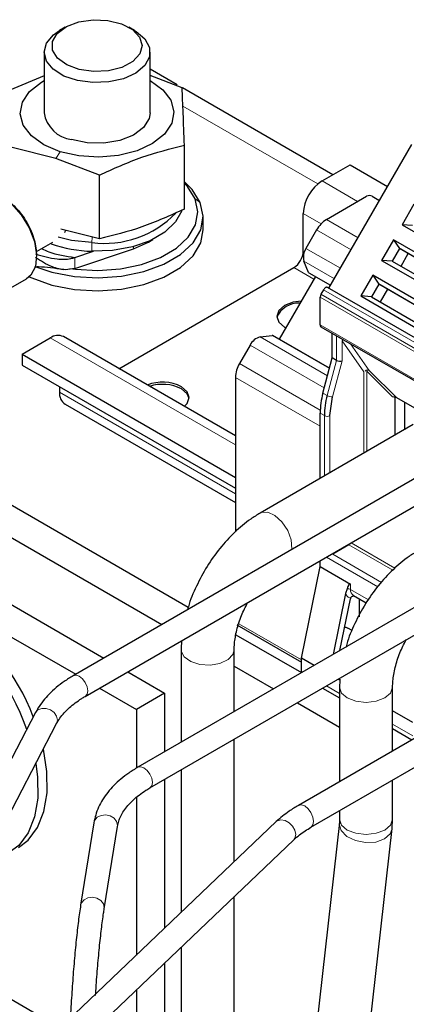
# Model space of a CAD drawing. Header units: millimetres. Extents: x 5 to 418, y -47 to 292.
# Tile 36 of 46: x 341.47 to 349.24, y 124.56 to 144.36. Entities that reach past the tile are written whole.
import ezdxf

# ---------------------------------------------------------------- set-up
doc = ezdxf.new("R2010")
doc.units = ezdxf.units.MM

msp = doc.modelspace()

# ---------------------------------------------------------------- linework, layer by layer
at = {"color": 7, "linetype": 'Continuous', "lineweight": 25}
for p, q in [((342.3812, 144.2104), (342.2681, 144.145)), ((343.7768, 144.145), (343.6637, 144.2104)), ((341.9558, 143.7097), (341.9558, 142.4903)), ((344.0891, 142.4903), (344.0891, 143.7097)), ((344.6359, 143.0513), (344.0891, 143.3669)), ((341.9558, 143.2347), (341.2666, 142.9454)), ((344.7324, 142.9913), (344.0891, 143.2375)), ((347.7658, 141.2444), (344.7378, 142.9924)), ((342.1905, 141.5716), (341.3126, 141.7903)), ((344.7783, 140.5546), (344.7783, 141.8362)), ((347.6864, 138.963), (349.353, 141.8498)), ((343.0684, 141.2357), (342.1905, 141.5716)), ((347.5479, 141.1186), (348.1136, 141.4452)), ((348.1136, 141.4452), (348.868, 141.0097)), ((343.0684, 139.954), (343.0684, 141.2357)), ((347.6386, 140.3446), (348.4454, 140.8104)), ((348.5586, 140.8104), (348.6906, 140.7342)), ((348.6906, 140.7342), (348.7181, 140.7501)), ((349.3979, 140.6537), (349.158, 140.2382)), ((345.1558, 140.1387), (345.1558, 140.4)), ((347.1708, 139.7033), (347.1708, 140.4654)), ((349.158, 140.2382), (350.2987, 139.5797)), ((349.3706, 140.2231), (349.158, 140.2382)), ((343.0684, 139.954), (342.2916, 140.1476)), ((347.4386, 140.1335), (347.2252, 139.7638)), ((341.8012, 139.6991), (342.1341, 139.8913)), ((348.9846, 139.9378), (348.7447, 139.5223)), ((350.1253, 139.2793), (348.9846, 139.9378)), ((348.9846, 139.9378), (349.1039, 139.7612)), ((342.5751, 139.3617), (343.7538, 139.7531)), ((342.5751, 139.5795), (342.9531, 139.705)), ((349.1039, 139.7612), (348.9572, 139.5072)), ((350.0787, 139.1985), (349.1039, 139.7612)), ((349.1039, 139.7612), (349.1306, 139.7458)), ((350.0787, 139.1985), (349.1306, 139.7458)), ((349.1373, 139.4033), (349.2839, 139.6573)), ((347.2777, 139.2799), (347.1828, 139.5063)), ((348.7447, 139.5223), (349.8854, 138.8637)), ((348.9572, 139.5072), (348.7447, 139.5223)), ((348.9572, 139.5072), (349.932, 138.9445)), ((343.4617, 137.3443), (346.9823, 139.3767)), ((347.4135, 139.197), (346.6869, 137.9384)), ((347.2849, 139.2713), (347.7195, 139.0204)), ((348.5713, 139.2219), (348.3313, 138.8063)), ((349.712, 138.5634), (348.5713, 139.2219)), ((348.5713, 139.2219), (348.6906, 139.0453)), ((340.5458, 138.5431), (341.6046, 139.1544)), ((348.6906, 139.0453), (348.5439, 138.7913)), ((349.6653, 138.4826), (348.6906, 139.0453)), ((348.6906, 139.0453), (348.7172, 139.0299)), ((349.6653, 138.4826), (348.7172, 139.0299)), ((347.5797, 138.9323), (347.5268, 138.8406)), ((349.9036, 137.6831), (347.6597, 138.9784)), ((348.3313, 138.8063), (349.472, 138.1478)), ((348.5439, 138.7913), (348.3313, 138.8063)), ((348.5439, 138.7913), (349.5187, 138.2286)), ((348.7239, 138.6874), (348.8706, 138.9414)), ((347.5102, 138.224), (347.5102, 138.7849)), ((346.3036, 137.9835), (346.5472, 138.0146)), ((347.7003, 137.3533), (346.5582, 138.0127)), ((347.5268, 138.1874), (349.7707, 136.892)), ((347.7554, 137.5599), (347.7554, 138.0554)), ((341.514, 137.6353), (342.0796, 137.9618)), ((345.8056, 135.9912), (342.3463, 137.9883)), ((346.1019, 137.8181), (345.8884, 137.4484)), ((341.514, 137.6353), (345.8056, 135.1578)), ((341.514, 137.6353), (341.514, 137.4175)), ((341.514, 137.4175), (345.8056, 134.94)), ((347.5671, 136.8539), (347.7554, 137.5599)), ((347.8402, 137.5109), (347.7554, 137.5599)), ((349.0497, 136.7581), (348.4975, 137.3104)), ((337.1357, 137.0058), (344.8568, 132.5484)), ((345.8056, 137.1696), (345.8056, 134.0656)), ((342.2682, 136.9821), (342.2682, 136.8731)), ((336.5699, 136.6792), (344.3279, 132.2006)), ((342.3787, 136.6289), (345.8056, 134.6506)), ((347.7082, 136.3997), (347.7617, 136.7806)), ((349.0187, 136.0092), (349.0187, 136.77)), ((349.8742, 136.2821), (349.0497, 136.7581)), ((349.2073, 136.6671), (349.2073, 136.118)), ((347.5102, 135.1384), (347.5102, 136.4487)), ((349.3838, 136.2199), (346.3008, 134.4402)), ((349.6718, 135.2855), (342.5442, 131.1708)), ((336.8376, 135.1743), (343.1584, 131.5254)), ((336.2719, 134.8478), (342.5927, 131.1989)), ((342.7842, 130.7551), (349.6458, 134.7163)), ((351.9157, 133.9901), (343.8453, 129.3312)), ((347.5102, 133.3683), (347.5102, 133.4834)), ((344.0853, 128.9155), (351.8897, 133.4209)), ((347.1331, 131.5254), (347.5102, 133.3683)), ((347.5102, 133.3683), (348.1231, 133.0145)), ((348.0507, 132.9183), (348.0214, 132.8268)), ((348.0214, 132.8268), (347.7697, 131.5967)), ((347.9063, 131.6756), (348.1198, 132.7187)), ((348.1783, 132.7836), (348.4366, 132.6345)), ((354.1336, 132.6408), (347.0724, 128.5644)), ((345.8332, 132.1922), (347.1331, 131.4418)), ((347.3258, 128.1256), (354.1336, 132.0557)), ((348.1524, 132.0775), (348.0641, 132.1285)), ((345.8174, 131.9939), (347.1344, 131.2336)), ((344.7142, 131.6921), (344.7142, 129.8328)), ((345.7808, 130.4486), (345.7808, 131.6921)), ((347.3896, 131.3773), (347.1331, 131.5254)), ((347.1331, 131.2582), (347.1331, 131.5254)), ((345.7808, 131.3618), (346.5718, 130.9052)), ((343.6384, 131.2483), (344.3801, 130.8202)), ((347.1331, 131.2582), (347.1344, 131.2336)), ((347.9098, 131.077), (347.8696, 131.1002)), ((343.0728, 130.9217), (343.8144, 130.4936)), ((347.5601, 130.9215), (347.9008, 130.7248)), ((347.9008, 130.941), (347.9008, 129.0427)), ((348.9675, 129.6584), (348.9675, 130.941)), ((344.3801, 130.8202), (343.8144, 130.4936)), ((344.3801, 130.8202), (344.3801, 129.64)), ((343.8144, 130.4936), (343.8144, 129.3116)), ((347.0518, 130.6281), (347.9008, 130.1379)), ((341.7835, 130.4291), (339.3355, 125.7338)), ((349.377, 130.23), (348.9675, 130.4664)), ((339.7612, 125.5119), (342.2091, 130.2072)), ((348.9675, 130.109), (349.3577, 129.8837)), ((345.7808, 127.4287), (345.7808, 129.8943)), ((344.3801, 129.0857), (344.3801, 126.0932)), ((344.7142, 129.2786), (344.7142, 126.4117)), ((348.9675, 128.286), (348.9675, 129.0734)), ((343.8144, 128.7211), (343.8144, 125.5538)), ((347.9008, 128.4576), (347.9008, 128.286)), ((346.6288, 128.2372), (342.4186, 124.2229)), ((342.9587, 128.2151), (342.6924, 126.5578)), ((343.1663, 126.4817), (343.4326, 128.1389)), ((347.8973, 128.2179), (347.3643, 123.4729)), ((347.9008, 128.286), (347.8973, 128.2179)), ((348.4243, 123.3539), (348.9573, 128.0988)), ((348.9573, 128.0988), (348.9675, 128.286)), ((342.7682, 123.8562), (346.9784, 127.8705)), ((345.7808, 120.4326), (345.7808, 126.7286)), ((339.7764, 125.5411), (342.2895, 124.0904)), ((344.7142, 125.7116), (344.7142, 120.1689)), ((344.3801, 125.3931), (344.3801, 122.8835)), ((343.8144, 124.8537), (343.8144, 123.2101))]:
    msp.add_line(p, q, dxfattribs=at)
at = {"color": 7, "linetype": 'Continuous', "lineweight": 18}
for p, q in [((344.7486, 142.6256), (347.4631, 141.0585)), ((342.2801, 141.707), (342.1905, 141.5716)), ((347.5479, 141.1186), (348.2637, 140.7054)), ((344.9941, 140.7578), (345.0979, 140.685)), ((347.1708, 140.4654), (347.5308, 140.2576)), ((347.6386, 140.3446), (348.2727, 139.9786)), ((342.9266, 139.9894), (342.9183, 139.8802)), ((347.4386, 140.1335), (348.1313, 139.7336)), ((342.9183, 139.8802), (342.9183, 139.706)), ((343.7538, 139.7976), (343.7538, 139.7531)), ((342.5751, 139.5795), (342.5751, 139.3617)), ((347.1708, 139.7033), (347.1915, 139.6914)), ((347.2252, 139.7638), (347.9178, 139.3639)), ((347.1828, 139.5063), (347.7958, 139.1525)), ((346.9823, 139.3767), (347.3836, 139.1451)), ((347.2777, 139.2799), (347.7214, 139.0237)), ((349.7707, 137.5453), (347.5268, 138.8406)), ((347.5797, 138.9323), (349.8236, 137.6369)), ((349.7541, 137.4895), (347.5102, 138.7849)), ((347.5102, 138.224), (349.7541, 136.9287)), ((346.5472, 138.0146), (347.6993, 137.3495)), ((347.8402, 138.0065), (347.8402, 137.5109)), ((342.0796, 137.9618), (345.8056, 135.8109)), ((346.1019, 137.8181), (347.5944, 136.9565)), ((346.3036, 137.9835), (347.6596, 137.2007)), ((347.9533, 137.4994), (347.9533, 137.9061)), ((347.9533, 137.9061), (348.3919, 137.2821)), ((348.4975, 137.3104), (348.1229, 137.8433)), ((345.8884, 137.4484), (347.5117, 136.5113)), ((347.8402, 137.5109), (347.6519, 136.8049)), ((347.7617, 136.7806), (347.9533, 137.4994)), ((348.3919, 137.2821), (348.3919, 135.6473)), ((348.9681, 136.776), (348.4485, 137.2956)), ((348.4485, 137.2956), (348.4485, 135.68)), ((345.8056, 137.1696), (347.5102, 136.1856)), ((342.2682, 136.8731), (345.8056, 134.831)), ((347.6519, 136.8049), (347.5671, 136.8539)), ((347.5102, 136.4487), (347.5951, 136.3997)), ((347.5951, 135.1873), (347.5951, 136.3997)), ((347.7082, 135.2527), (347.7082, 136.3997)), ((348.132, 133.8424), (349.0145, 133.3329)), ((347.7648, 133.6133), (348.0902, 133.8012)), ((348.0902, 133.8012), (348.9693, 133.2937)), ((348.6681, 132.9612), (347.6368, 133.5565)), ((348.744, 133.048), (347.7648, 133.6133)), ((348.1231, 133.0145), (348.1231, 132.9057)), ((348.1231, 132.9057), (348.4819, 132.6985)), ((345.8744, 132.2135), (347.1331, 131.4869)), ((347.1582, 131.2437), (347.1331, 131.2582)), ((347.8796, 131.1059), (347.9109, 131.0879)), ((347.9008, 130.815), (347.6382, 130.9666)), ((349.377, 129.9628), (348.9675, 130.1992))]:
    msp.add_line(p, q, dxfattribs=at)
at = {"color": 7, "linetype": 'Continuous', "lineweight": 25, "flags": 128}
for points in [[(342.952, 143.3185), (342.6623, 143.36), (342.4116, 143.4535), (342.2272, 143.589), (342.1289, 143.7517), (342.1274, 143.924), (342.223, 144.0872), (342.4052, 144.2237), (342.6542, 144.3186), (342.9432, 144.3617), (343.2408, 144.3483), (343.5147, 144.2799), (343.7352, 144.1638), (343.8786, 144.0127), (343.9291, 143.8429), (343.8814, 143.6728), (343.7406, 143.5208), (343.522, 143.4035), (343.2493, 143.3336), (342.952, 143.3185)], [(342.9395, 143.0958), (342.6298, 143.1371), (342.3549, 143.2294), (342.1393, 143.3643), (342.0022, 143.5299), (341.9558, 143.7115), (342.0041, 143.893), (342.143, 144.0581), (342.2681, 144.145)], [(343.7768, 144.145), (343.8066, 144.1271), (343.9849, 143.9752), (344.0777, 143.7996), (344.0767, 143.6161), (343.9821, 143.4408), (343.8022, 143.2895), (343.553, 143.1755), (343.2567, 143.1089), (342.9395, 143.0958)], [(342.2801, 141.707), (341.9542, 141.8446), (341.7011, 142.0262), (341.5381, 142.2395), (341.4762, 142.4698), (341.5197, 142.7015), (341.6656, 142.9189), (341.904, 143.107), (341.9558, 143.1369)], [(344.0891, 143.1369), (344.0907, 143.136), (344.3438, 142.9544), (344.5068, 142.7411), (344.5687, 142.5108), (344.5252, 142.2791), (344.3793, 142.0617), (344.1409, 141.8736), (343.8263, 141.7275), (343.4569, 141.6334), (343.058, 141.5977), (342.6565, 141.6228), (342.2801, 141.707)], [(344.0891, 142.4903), (344.0706, 142.3761), (343.9582, 142.1947), (343.7542, 142.0423), (343.4786, 141.9337), (343.1583, 141.8795), (342.8247, 141.8852), (342.5105, 141.9501)], [(345.0979, 140.685), (344.936, 140.9444), (344.7783, 141.0994)], [(344.9941, 140.7578), (344.8403, 141.0043), (344.7783, 141.0713)], [(340.6187, 140.8326), (340.6903, 140.8669), (340.8779, 140.8808), (341.089, 140.8081), (341.3029, 140.6561), (341.4987, 140.4396), (341.6573, 140.1798), (341.763, 139.9022), (341.8056, 139.6338), (341.7809, 139.4011), (341.6913, 139.2267), (341.6046, 139.1544)], [(341.8135, 139.3853), (342.1144, 139.2855), (342.5668, 139.1968), (343.0419, 139.1685), (343.5162, 139.2018), (343.9656, 139.2953), (344.3678, 139.4442), (344.7024, 139.6409), (344.9529, 139.8758), (345.1066, 140.1369), (345.1557, 140.4112), (345.0979, 140.685)], [(342.4715, 139.3612), (342.5896, 139.3441), (343.041, 139.3171), (343.4915, 139.3489), (343.9184, 139.4376), (344.3005, 139.579), (344.6184, 139.766), (344.8564, 139.9891), (345.0023, 140.2372), (345.049, 140.4978), (344.9941, 140.7578)], [(344.7255, 140.5185), (344.6033, 140.2944), (344.3872, 140.0879), (344.0918, 139.9173), (343.7343, 139.7924), (343.3353, 139.7206), (342.9183, 139.706)], [(341.6574, 139.1923), (341.7076, 139.1688), (342.1144, 139.0242), (342.5668, 138.9355), (343.0419, 138.9072), (343.5162, 138.9406), (343.9656, 139.034), (344.3678, 139.1829), (344.7024, 139.3796), (344.9529, 139.6145), (345.1066, 139.8756), (345.1558, 140.1387)], [(342.9183, 139.8802), (342.5072, 139.9236), (342.2372, 139.987)], [(342.3832, 140.1204), (342.3715, 140.0873), (342.3686, 140.0807)], [(343.7538, 139.7531), (344.0581, 139.8876), (344.1461, 139.9429)], [(347.2777, 139.2799), (347.2814, 139.274), (347.2849, 139.2713)], [(347.6597, 138.9784), (347.6511, 138.9816), (347.6414, 138.982), (347.6307, 138.9796), (347.6197, 138.9745), (347.6087, 138.9669), (347.5981, 138.957), (347.5883, 138.9453), (347.5797, 138.9323)], [(347.1289, 138.704), (346.9667, 138.6815), (346.7937, 138.6147), (346.6781, 138.5149), (346.6375, 138.397), (346.6781, 138.2792), (346.7937, 138.1793), (346.8183, 138.166)], [(346.5582, 138.0127), (346.5541, 138.0143), (346.5472, 138.0146)], [(344.7765, 136.5853), (344.8351, 136.6464), (344.8757, 136.7642), (344.8351, 136.882), (344.7195, 136.9819)], [(344.8744, 136.7424), (344.8351, 136.8385), (344.7195, 136.9384)], [(348.0031, 132.1488), (348.0272, 132.1439), (348.0641, 132.1285)], [(341.4431, 127.7199), (341.6357, 127.867), (341.8247, 128.1189), (341.9531, 128.4398), (342.0164, 128.8187), (342.0126, 129.2428), (341.9422, 129.6953)], [(341.7897, 129.4027), (341.824, 129.134), (341.8279, 128.7099), (341.7645, 128.3309), (341.6361, 128.01), (341.4471, 127.7582), (341.2038, 127.5838), (340.9146, 127.493), (340.7877, 127.4808)]]:
    msp.add_lwpolyline(points, dxfattribs=at)
at = {"color": 7, "linetype": 'Continuous', "lineweight": 18, "flags": 128}
for points in [[(346.3008, 134.4402), (346.326, 134.4522), (346.4553, 134.4588), (346.6016, 134.3922), (346.7427, 134.2626), (346.8572, 134.0897), (346.9275, 133.8999), (346.943, 133.7219), (346.9418, 133.7095)], [(348.077, 133.8106), (348.0792, 133.8088), (348.0902, 133.8012)], [(347.7516, 133.6227), (347.7537, 133.6209), (347.7648, 133.6133)], [(344.7142, 131.692), (344.7164, 131.6641), (344.7753, 131.5489), (344.9061, 131.4555), (345.0889, 131.3981), (345.2959, 131.3855), (345.4954, 131.4195), (345.6573, 131.495), (345.7567, 131.6005), (345.7808, 131.6902)], [(342.8339, 130.865), (342.821, 130.9475), (342.7842, 131.0323), (342.7291, 131.1066), (342.6642, 131.159), (342.5992, 131.1815), (342.5442, 131.1708), (342.5441, 131.1708)], [(347.9009, 130.9429), (347.9008, 130.941), (347.9414, 130.8232), (348.0571, 130.7233), (348.2301, 130.6565), (348.4342, 130.6331), (348.6383, 130.6565), (348.8113, 130.7233), (348.9269, 130.8232), (348.9675, 130.9392)], [(342.7851, 130.7557), (342.821, 130.7975), (342.8339, 130.865)], [(342.2091, 130.2072), (342.2261, 130.2782), (342.2086, 130.3562), (342.1588, 130.4285), (342.0842, 130.4839), (341.9963, 130.5141), (341.9083, 130.5145), (341.8338, 130.4849), (341.784, 130.43), (341.7835, 130.4291)], [(344.135, 129.0254), (344.1221, 129.1078), (344.0853, 129.1927), (344.0302, 129.2669), (343.9653, 129.3193), (343.9003, 129.3419), (343.8453, 129.3312), (343.8452, 129.3312)], [(344.0862, 128.9161), (344.1221, 128.9579), (344.135, 129.0254)], [(347.3782, 128.2416), (347.3646, 128.3287), (347.3258, 128.4182), (347.2677, 128.4966), (347.1991, 128.5519), (347.1305, 128.5757), (347.0724, 128.5644), (347.0724, 128.5644)], [(343.4326, 128.1389), (343.4346, 128.1642), (343.4164, 128.2402), (343.3646, 128.3065), (343.2871, 128.3531), (343.1956, 128.373), (343.1042, 128.3629), (343.0266, 128.3246), (342.9748, 128.2638), (342.9587, 128.2151)], [(347.0203, 127.9781), (347.0038, 128.063), (346.9568, 128.1465), (346.8865, 128.2159), (346.8036, 128.2607), (346.7207, 128.2739), (346.6504, 128.2537), (346.6288, 128.2372)], [(347.3273, 128.1266), (347.3646, 128.1703), (347.3782, 128.2416)], [(347.8971, 128.216), (347.8959, 128.1944), (347.9356, 128.06), (348.0501, 127.9406), (348.2221, 127.8543), (348.4253, 127.8143), (348.6288, 127.8267), (348.8016, 127.8896), (348.9174, 127.9933), (348.9573, 128.0989)], [(347.9008, 128.286), (347.9414, 128.1682), (348.0571, 128.0683), (348.2301, 128.0015), (348.4342, 127.9781), (348.6383, 128.0015), (348.8113, 128.0683), (348.9269, 128.1682), (348.9675, 128.286), (348.9675, 128.286)], [(346.9784, 127.8705), (347.0038, 127.9047), (347.0203, 127.9781)], [(343.1663, 126.4817), (343.1683, 126.5069), (343.1501, 126.5829), (343.0983, 126.6493), (343.0208, 126.6959), (342.9293, 126.7157), (342.8379, 126.7057), (342.7604, 126.6674), (342.7086, 126.6066), (342.6924, 126.5578)]]:
    msp.add_lwpolyline(points, dxfattribs=at)
at = {"color": 7, "linetype": 'Continuous', "lineweight": 25}
for centre, radius, start, end in [((342.5937, 142.5905), 0.6458, 188.92325, 262.59169), ((347.9896, 140.4282), 0.8196, 122.60548, 177.39452), ((348.502, 140.7012), 0.123, 62.60967, 117.39033), ((343.1709, 141.863), 1.9989, 262.73763, 315.80197), ((347.944, 139.855), 0.577, 121.95467, 151.14439), ((342.9817, 142.3317), 2.6265, 250.41965, 268.61564), ((346.7614, 139.722), 0.4098, 302.60548, 357.39452), ((347.4849, 139.5888), 0.3131, 146.03029, 195.27534), ((347.6256, 138.7809), 0.1154, 148.85627, 178.0435), ((347.0673, 138.1956), 0.4646, 85.61385, 157.25016), ((347.5483, 138.2192), 0.0384, 172.74417, 235.94365), ((342.2359, 137.7438), 0.2683, 65.69288, 125.61758), ((346.3832, 137.6807), 0.3131, 104.72028, 153.97142), ((346.3824, 137.1499), 0.5771, 148.85627, 178.0435), ((344.3397, 136.2396), 0.8338, 62.90255, 111.61673), ((344.3389, 136.1908), 0.8389, 63.01991, 108.08341), ((342.5219, 136.8408), 0.2557, 172.74417, 235.94365), ((349.0952, 136.4328), 1.5851, 164.5964, 179.42776), ((349.1801, 136.3839), 1.5851, 164.5964, 179.42776), ((348.2325, 132.6954), 0.1151, 161.25922, 168.33402), ((338.1375, 132.6056), 10.1646, 358.58411, 0.6022), ((337.5512, 128.709), 4.2839, 18.80191, 57.80402), ((337.7519, 128.8333), 4.2644, 20.75743, 57.83078)]:
    msp.add_arc(centre, radius, start, end, dxfattribs=at)
at = {"color": 7, "linetype": 'Continuous', "lineweight": 18}
for centre, radius, start, end in [((348.0312, 137.8431), 0.1001, 122.65434, 141.03376), ((347.7467, 136.9729), 0.1929, 240.57299, 274.44123), ((347.6516, 136.5089), 0.123, 242.60967, 297.39033), ((348.0298, 133.8982), 0.1144, 301.89391, 329.53319), ((348.067, 132.7979), 0.1214, 62.50585, 97.71911), ((348.2535, 132.8911), 0.1312, 173.64324, 235.04458)]:
    msp.add_arc(centre, radius, start, end, dxfattribs=at)
at = {"color": 7, "linetype": 'Continuous', "lineweight": 25}
for centre, major_axis, ratio, start_param, end_param in [((347.8968, 137.532), (0.0798, -0.0105), 0.4692197, 3.9884022, 5.5591986), ((348.4485, 137.2494), (0.0614, 0.0516), 0.6495288, 0.2947677, 1.5171334), ((348.9681, 136.7298), (0.1033, 0), 0.4471651, 0.659058, 1.5707963), ((348.0665, 132.7381), (0.0521, 0.2781), 0.2183761, 6.2064576, 7.1907915)]:
    msp.add_ellipse(centre, major_axis=major_axis, ratio=ratio, start_param=start_param, end_param=end_param, dxfattribs=at)
for points, knots in [([(344.7783, 141.8362), (344.7706, 142.0581), (344.7553, 142.5018), (344.74, 142.8281), (344.7324, 142.9913)], [0, 0, 0, 0, 0.4999949, 1, 1, 1, 1]), ([(343.0684, 141.2357), (343.3534, 141.3651), (343.9233, 141.6239), (344.4933, 141.7654), (344.7783, 141.8362)], [0, 0, 0, 0, 0.4999949, 1, 1, 1, 1]), ([(341.1237, 140.7859), (341.1281, 140.7844), (341.2145, 140.7544), (341.3515, 140.6243), (341.5069, 140.4462), (341.6135, 140.2831), (341.7, 140.1106), (341.7834, 139.8822), (341.7972, 139.7241), (341.8062, 139.6218)], [0, 0, 0, 0, 0.01256683, 0.24900073, 0.37759444, 0.50628337, 0.63487712, 0.76356609, 1, 1, 1, 1]), ([(344.7783, 140.5546), (344.4933, 140.4251), (343.9234, 140.1663), (343.3534, 140.0248), (343.0684, 139.954)], [0, 0, 0, 0, 0.4999949, 1, 1, 1, 1]), ([(342.5751, 139.3617), (342.5128, 139.3488), (342.3561, 139.3162), (342.0562, 139.4032), (341.8869, 139.5106), (341.7822, 139.577)], [0, 0, 0, 0, 0.2011915, 0.505671, 1, 1, 1, 1]), ([(341.784, 139.6521), (341.9265, 139.6096), (342.1571, 139.5409), (342.4374, 139.5409), (342.5488, 139.5721), (342.5751, 139.5795)], [0, 0, 0, 0, 0.5523974, 0.8942884, 1, 1, 1, 1]), ([(341.9053, 139.7592), (341.9538, 139.7366), (342.1478, 139.6461), (342.392, 139.608), (342.5751, 139.5795)], [0, 0, 0, 0, 0.250095, 1, 1, 1, 1]), ([(341.7644, 139.3939), (341.7904, 139.395), (341.9787, 139.4022), (342.1712, 139.368), (342.3372, 139.3384)], [0, 0, 0, 0, 0.1375349, 1, 1, 1, 1]), ([(346.3008, 134.4402), (346.238, 134.4015), (346.0611, 134.2925), (345.7852, 134.0612), (345.4886, 133.7379), (345.2273, 133.3707), (345.0165, 132.9733), (344.8875, 132.6769), (344.8492, 132.5185), (344.8445, 132.4988)], [0, 0, 0, 0, 0.0971874, 0.2736329, 0.4494312, 0.6245456, 0.7994721, 0.9750449, 1, 1, 1, 1]), ([(349.4875, 133.6891), (349.4246, 133.6504), (349.2478, 133.5414), (348.9719, 133.3101), (348.6753, 132.9868), (348.414, 132.6196), (348.2032, 132.2222), (348.0742, 131.9258), (348.0359, 131.7674), (348.0311, 131.7477)], [0, 0, 0, 0, 0.0971874, 0.2736329, 0.4494312, 0.6245456, 0.7994721, 0.9750449, 1, 1, 1, 1]), ([(348.1235, 132.7324), (348.1257, 132.7373), (348.1301, 132.7474), (348.1427, 132.7599), (348.1592, 132.7695), (348.1758, 132.7754), (348.1869, 132.7761), (348.191, 132.7763)], [0, 0, 0, 0, 0.1920517, 0.3944341, 0.6146136, 0.8584272, 1, 1, 1, 1]), ([(345.7808, 131.6921), (345.782, 131.733), (345.7853, 131.8528), (345.8269, 132.0864), (345.9155, 132.3714), (346.0086, 132.5558), (346.052, 132.6416)], [0, 0, 0, 0, 0.1514732, 0.443482, 0.7411058, 1, 1, 1, 1]), ([(344.7281, 131.8773), (344.7223, 131.8333), (344.714, 131.7706), (344.7141, 131.7101), (344.7142, 131.6921)], [0, 0, 0, 0, 0.7028169, 1, 1, 1, 1]), ([(348.9675, 130.941), (348.9686, 130.9819), (348.972, 131.1017), (349.0136, 131.3353), (349.1022, 131.6204), (349.1953, 131.8047), (349.2387, 131.8905)], [0, 0, 0, 0, 0.1514732, 0.443482, 0.7411058, 1, 1, 1, 1]), ([(342.5442, 131.1708), (342.4816, 131.1326), (342.3003, 131.022), (342.0489, 130.8086), (341.8725, 130.5906), (341.7998, 130.4587), (341.7835, 130.4291)], [0, 0, 0, 0, 0.1873666, 0.5424489, 0.8970539, 1, 1, 1, 1]), ([(347.9115, 131.0937), (347.9072, 131.0606), (347.9005, 131.0089), (347.9008, 130.9589), (347.9008, 130.941)], [0, 0, 0, 0, 0.6400843, 1, 1, 1, 1]), ([(342.2091, 130.2072), (342.2298, 130.2432), (342.2922, 130.3519), (342.4508, 130.526), (342.6414, 130.6705), (342.7602, 130.7409), (342.7842, 130.7551)], [0, 0, 0, 0, 0.1877903, 0.5658722, 0.9122284, 1, 1, 1, 1]), ([(343.8453, 129.3312), (343.7827, 129.293), (343.6015, 129.1823), (343.3493, 128.9691), (343.123, 128.6848), (343.0017, 128.4266), (342.9692, 128.2668), (342.9587, 128.2151)], [0, 0, 0, 0, 0.132725, 0.3842549, 0.6354467, 0.8820023, 1, 1, 1, 1]), ([(343.4326, 128.1389), (343.4399, 128.1741), (343.4615, 128.277), (343.5503, 128.4564), (343.7323, 128.67), (343.9301, 128.8232), (344.0583, 128.8995), (344.0853, 128.9155)], [0, 0, 0, 0, 0.1334419, 0.390757, 0.6648183, 0.9295831, 1, 1, 1, 1]), ([(347.0724, 128.5644), (347.0092, 128.5262), (346.8451, 128.427), (346.7111, 128.3094), (346.6288, 128.2372)], [0, 0, 0, 0, 0.3854098, 1, 1, 1, 1]), ([(346.9784, 127.8705), (347.0166, 127.9051), (347.1157, 127.9948), (347.2458, 128.0759), (347.3258, 128.1256)], [0, 0, 0, 0, 0.385648, 1, 1, 1, 1]), ([(342.6924, 126.5578), (342.6845, 126.5068), (342.6614, 126.3573), (342.624, 126.0611), (342.5821, 125.6596), (342.5438, 125.2184), (342.5111, 124.7526), (342.491, 124.4311), (342.484, 124.2726), (342.484, 124.2719)], [0, 0, 0, 0, 0.0945834, 0.2775637, 0.4589244, 0.6393609, 0.8193802, 0.9992191, 1, 1, 1, 1]), ([(342.9924, 124.7405), (342.9942, 124.7703), (343.0053, 124.9563), (343.0313, 125.2855), (343.0691, 125.7089), (343.1103, 126.0853), (343.1432, 126.3344), (343.1618, 126.4529), (343.1663, 126.4817)], [0, 0, 0, 0, 0.0424684, 0.2648748, 0.4870303, 0.708676, 0.9293211, 1, 1, 1, 1])]:
    msp.add_open_spline(points, degree=3, knots=knots, dxfattribs=at)
at = {"color": 7, "linetype": 'Continuous', "lineweight": 18}
msp.add_open_spline([(348.1235, 132.7324), (348.1006, 132.7396), (348.0549, 132.7539), (348.0325, 132.8025), (348.0214, 132.8268)], degree=3, dxfattribs=at)

doc.saveas('drawing.dxf')
